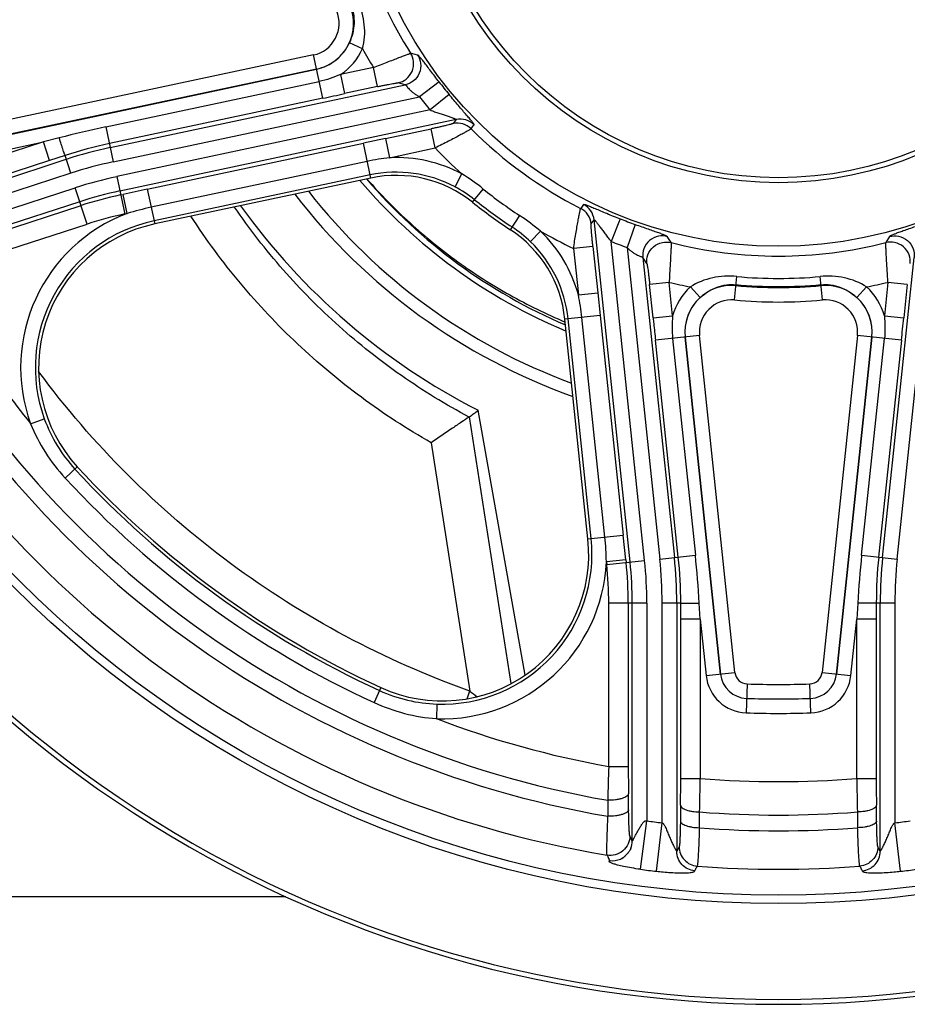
# Model space of a CAD drawing. Extents: x -3136 to 1181, y 8 to 2321.
# Tile 48 of 72: x -878 to -697, y 929 to 1130. Entities that reach past the tile are written whole.
import ezdxf

# ---------------------------------------------------------------- set-up
doc = ezdxf.new("R2010")
doc.units = 0
doc.header["$LTSCALE"] = 65.395
doc.layers.get('0').update_dxf_attribs({"linetype": 'CONTINUOUS'})

msp = doc.modelspace()

# ---------------------------------------------------------------- linework, layer by layer
at = {"color": 9, "linetype": 'CONTINUOUS'}
for p, q in [((-807.98, 1124.1), (-810.67, 1125.32)), ((-818.01, 1122.81), (-885.78, 1108.41)), ((-816.12, 1113.96), (-818.01, 1122.81)), ((-796.71, 1122.8), (-798.15, 1123.15)), ((-817.39, 1119.92), (-885.16, 1105.52)), ((-885.16, 1105.51), (-817.39, 1119.91)), ((-805.75, 1120.25), (-812.49, 1118.82)), ((-804.92, 1116.34), (-805.75, 1120.25)), ((-860.48, 1108.11), (-816.85, 1117.39)), ((-812.49, 1118.82), (-811.66, 1114.91)), ((-859.58, 1103.89), (-799.23, 1116.72)), ((-804.92, 1116.34), (-811.66, 1114.91)), ((-799.23, 1116.72), (-800.69, 1117.1)), ((-792.34, 1117.32), (-796.3, 1114.28)), ((-816.12, 1113.96), (-859.75, 1104.69)), ((-858.96, 1100.96), (-796.3, 1114.28)), ((-790.29, 1114.75), (-794.13, 1111.56)), ((-794.13, 1111.56), (-858.26, 1097.93)), ((-788.83, 1109.62), (-857.64, 1094.99)), ((-788.83, 1109.62), (-789.45, 1108.79)), ((-860.48, 1108.11), (-858.96, 1100.96)), ((-803.27, 1105.72), (-793.96, 1107.7)), ((-793.13, 1103.79), (-793.96, 1107.7)), ((-870.03, 1105.86), (-873.24, 1105.02)), ((-803.27, 1105.72), (-807.82, 1104.75)), ((-803.27, 1105.72), (-802.44, 1101.81)), ((-873.24, 1105.02), (-904.19, 1094.97)), ((-884.55, 1102.62), (-873.24, 1105.02)), ((-872.01, 1101.22), (-873.24, 1105.02)), ((-852.01, 1095.36), (-807.82, 1104.75)), ((-806.31, 1097.65), (-807.82, 1104.75)), ((-802.44, 1101.81), (-793.13, 1103.79)), ((-916.87, 1085.79), (-868.59, 1101.48)), ((-868.84, 1102.25), (-872.01, 1101.22)), ((-867.66, 1098.63), (-868.84, 1102.25)), ((-872.01, 1101.22), (-902.95, 1091.17)), ((-807.04, 1101.06), (-851.22, 1091.66)), ((-867.66, 1098.63), (-910.4, 1084.74)), ((-858.26, 1097.93), (-856.64, 1090.29)), ((-806.45, 1098.3), (-850.63, 1088.9)), ((-789.07, 1095.86), (-787.67, 1098.49)), ((-909.07, 1081.9), (-866.75, 1095.65)), ((-864.33, 1088.23), (-866.75, 1095.65)), ((-852.01, 1095.36), (-856.94, 1094.31)), ((-852.01, 1095.36), (-850.5, 1088.26)), ((-785.47, 1092.69), (-783.3, 1095.4)), ((-857.47, 1094.2), (-856.94, 1094.31)), ((-856.11, 1090.4), (-856.94, 1094.31)), ((-865.82, 1092.8), (-912.09, 1077.77)), ((-897.32, 1081.71), (-865.57, 1092.03)), ((-762.77, 1092.26), (-763.36, 1091.41)), ((-856.64, 1090.29), (-856.11, 1090.4)), ((-777.75, 1087.08), (-775.84, 1089.98)), ((-755.28, 1089.31), (-757.13, 1084.67)), ((-896.08, 1077.91), (-864.33, 1088.23)), ((-761.2, 1088.27), (-760.61, 1089.12)), ((-753.26, 1019.16), (-760.61, 1089.12)), ((-752.2, 1088.15), (-753.87, 1083.45)), ((-773.63, 1084.64), (-771.55, 1086.78)), ((-744.87, 1084.44), (-745.64, 1085.69)), ((-700.16, 1085.69), (-700.93, 1084.44)), ((-760.85, 1083.64), (-764.83, 1083.23)), ((-764.83, 1083.23), (-763.83, 1073.76)), ((-760.85, 1083.64), (-759.86, 1074.18)), ((-750.28, 1019.47), (-757.13, 1084.67)), ((-753.87, 1083.45), (-747.18, 1019.74)), ((-698.62, 1019.74), (-691.92, 1083.45)), ((-749.83, 1080.15), (-750.64, 1081.42)), ((-750.64, 1081.42), (-744.19, 1020.06)), ((-701.6, 1020.06), (-695.15, 1081.42)), ((-731.88, 1072.71), (-731.44, 1077.51)), ((-713.91, 1072.71), (-714.35, 1077.51)), ((-745.27, 1076.31), (-749.25, 1075.89)), ((-748.53, 1069.04), (-749.25, 1075.89)), ((-744.55, 1069.46), (-745.27, 1076.31)), ((-738.93, 1073.2), (-740.92, 1075.38)), ((-704.87, 1075.38), (-706.87, 1073.2)), ((-700.52, 1076.31), (-701.24, 1069.46)), ((-696.55, 1075.89), (-700.52, 1076.31)), ((-696.55, 1075.89), (-697.27, 1069.04)), ((-763.83, 1073.76), (-759.86, 1074.18)), ((-759.86, 1074.18), (-759.37, 1069.55)), ((-759.37, 1069.55), (-766.59, 1068.79)), ((-758.41, 1024.23), (-763.13, 1069.15)), ((-759.37, 1069.55), (-754.65, 1024.63)), ((-748.53, 1069.04), (-744.55, 1069.46)), ((-701.24, 1069.46), (-697.27, 1069.04)), ((-761.21, 1023.94), (-765.93, 1068.86)), ((-739.05, 1065.45), (-748.05, 1064.5)), ((-741.99, 1065.14), (-734.75, 996.23)), ((-734.74, 996.23), (-741.99, 1065.14)), ((-731.81, 996.54), (-739.05, 1065.45)), ((-706.75, 1065.45), (-713.99, 996.54)), ((-703.81, 1065.14), (-711.05, 996.23)), ((-711.04, 996.23), (-703.8, 1065.14)), ((-697.75, 1064.5), (-706.75, 1065.45)), ((-743.39, 1020.14), (-748.05, 1064.5)), ((-744.56, 1064.87), (-739.9, 1020.51)), ((-705.89, 1020.51), (-701.23, 1064.87)), ((-697.75, 1064.5), (-702.41, 1020.14)), ((-875.88, 1047.42), (-873.08, 1048.44)), ((-777.56, 994.28), (-786.07, 1048.85)), ((-793.94, 1043.51), (-786.03, 992.76)), ((-866.33, 1038.59), (-868.81, 1036.3)), ((-761.87, 1023.87), (-754.65, 1024.63)), ((-754.12, 1019.61), (-754.65, 1024.63)), ((-754.12, 1019.61), (-758.1, 1019.19)), ((-758.1, 1019.19), (-758.04, 1018.66)), ((-758.04, 1018.66), (-750.28, 1019.47)), ((-754.12, 1019.61), (-754.06, 1019.07)), ((-747.18, 1019.74), (-739.9, 1020.51)), ((-705.89, 1020.51), (-698.62, 1019.74)), ((-749.82, 1010.7), (-757.62, 1010.7)), ((-757.62, 977.32), (-757.62, 1010.7)), ((-753.63, 1010.7), (-753.63, 977.32)), ((-752.81, 962.04), (-752.81, 1010.7)), ((-749.82, 1010.7), (-749.82, 966.19)), ((-742.89, 1010.75), (-746.7, 1010.75)), ((-746.7, 965.81), (-746.7, 1010.75)), ((-743.71, 1010.75), (-743.71, 959.97)), ((-742.89, 1007.42), (-742.89, 1010.75)), ((-738.9, 1007.42), (-739.1, 1010.73)), ((-706.7, 1010.73), (-706.9, 1007.42)), ((-699.09, 1010.75), (-702.9, 1010.75)), ((-702.9, 1010.75), (-702.9, 1007.42)), ((-702.09, 959.97), (-702.09, 1010.75)), ((-699.09, 1010.75), (-699.09, 965.81)), ((-738.9, 1007.42), (-742.89, 1007.42)), ((-742.89, 974.88), (-742.89, 1007.42)), ((-738.9, 1007.42), (-737.69, 995.92)), ((-738.9, 1007.42), (-738.9, 974.88)), ((-708.1, 995.92), (-706.9, 1007.42)), ((-702.9, 1007.42), (-706.9, 1007.42)), ((-706.9, 974.88), (-706.9, 1007.42)), ((-702.9, 1007.42), (-702.9, 974.88)), ((-737.69, 995.92), (-731.81, 996.54)), ((-713.99, 996.54), (-708.1, 995.92)), ((-804.22, 993.46), (-805.63, 990.4)), ((-729.31, 994.21), (-729.53, 988.3)), ((-716.26, 988.3), (-716.48, 994.21)), ((-792.76, 990.09), (-792.86, 987.1)), ((-757.62, 977.32), (-753.63, 977.32)), ((-742.89, 974.88), (-738.9, 974.88)), ((-706.9, 974.88), (-702.9, 974.88)), ((-757.82, 970.41), (-757.78, 967.14)), ((-753.55, 968.49), (-753.59, 971.75)), ((-742.93, 969.39), (-742.97, 966.17)), ((-702.82, 966.17), (-702.86, 969.39)), ((-739.08, 964.81), (-739.04, 968.03)), ((-706.75, 968.03), (-706.71, 964.81)), ((-751.12, 956.3), (-749.82, 966.19)), ((-747.86, 955.9), (-746.7, 965.81)), ((-697.94, 955.9), (-699.09, 965.81)), ((-752.81, 962.04), (-753.31, 963.13)), ((-743.21, 960.93), (-743.71, 959.97)), ((-702.09, 959.97), (-702.58, 960.93))]:
    msp.add_line(p, q, dxfattribs=at)
at = {"color": 7, "linetype": 'CONTINUOUS'}
for p, q in [((-806.31, 1097.65), (-850.5, 1088.26)), ((-761.87, 1023.87), (-766.59, 1068.79)), ((-753.09, 960.58), (-753.09, 960.58))]:
    msp.add_line(p, q, dxfattribs=at)
at = {"color": 6, "linetype": 'CONTINUOUS'}
for p, q in [((-774.75, 995.98), (-784.3, 1050.15)), ((-823.67, 950.7), (-888.33, 950.7))]:
    msp.add_line(p, q, dxfattribs=at)
at = {"color": 7, "linetype": 'CONTINUOUS'}
for points in [[(-753.09, 960.58), (-753.09, 960.57), (-753.09, 960.56), (-753.1, 960.55), (-753.1, 960.54), (-753.11, 960.53), (-753.12, 960.51), (-753.13, 960.49), (-753.14, 960.47), (-753.15, 960.45), (-753.17, 960.42), (-753.18, 960.39), (-753.2, 960.36), (-753.22, 960.33), (-753.24, 960.3)], [(-753.24, 960.3), (-753.29, 960.21), (-753.34, 960.13), (-753.39, 960.05), (-753.45, 959.97), (-753.5, 959.89), (-753.56, 959.81), (-753.62, 959.73), (-753.68, 959.66), (-753.74, 959.59), (-753.8, 959.51), (-753.86, 959.44), (-753.92, 959.38), (-753.98, 959.31), (-754.04, 959.24), (-754.1, 959.18), (-754.17, 959.12), (-754.23, 959.05), (-754.3, 958.99), (-754.36, 958.94), (-754.43, 958.88), (-754.49, 958.83), (-754.55, 958.77), (-754.62, 958.72), (-754.68, 958.68), (-754.75, 958.63), (-754.81, 958.59), (-754.87, 958.55), (-754.92, 958.51), (-754.97, 958.48), (-755.02, 958.45), (-755.06, 958.43), (-755.09, 958.41), (-755.12, 958.4), (-755.14, 958.38), (-755.16, 958.38)]]:
    msp.add_lwpolyline(points, dxfattribs=at)
for radius in [221.42, 87]:
    msp.add_circle((-722.9, 1170.7), radius, dxfattribs=at)
at = {"color": 9, "linetype": 'CONTINUOUS'}
msp.add_circle((-722.9, 1170.7), 219.69, dxfattribs=at)
at = {"color": 6, "linetype": 'CONTINUOUS'}
for radius in [74, 73]:
    msp.add_circle((-722.9, 1170.7), radius, dxfattribs=at)
at = {"color": 9, "linetype": 'CONTINUOUS'}
for centre, radius, start, end in [((-722.9, 1170.7), 89.01, 183.7114, 212.2886), ((-819.38, 1129.27), 6.6, 282, 23.2383), ((-819.38, 1129.27), 9.56, 282, 23.2383), ((-819.38, 1129.27), 9.56, 282, 335.6298), ((-819.38, 1129.27), 12.52, 303.397, 335.6298), ((-722.9, 1170.7), 97, 208.7072, 211.3359), ((-722.9, 1170.7), 87.59, 217.5462, 219.6996), ((-722.9, 1170.7), 92.58, 217.5462, 219.6996), ((-788.01, 1105.7), 4, 44.9623, 101.9046), ((-815.22, 895.17), 217.7, 101.9991, 104.5822), ((-788.62, 1104.88), 4, 45.0533, 101.9047), ((-722.9, 1170.7), 89.01, 225.0407, 242.9593), ((-841.08, 1016.91), 89.74, 102.0055, 108.0136), ((-841.07, 1016.78), 89.05, 102, 108), ((-722.9, 1170.7), 97, 223.6108, 228.1066), ((-796.6, 1051.87), 50.28, 96.6722, 101.9804), ((-801.11, 1073.19), 28.65, 62.01, 92.6567), ((-841.07, 1016.78), 86.06, 102, 108), ((-840.81, 1015.82), 83.94, 102, 108), ((-722.9, 1169.69), 110.99, 220.5996, 246.885), ((-801.11, 1073.19), 25.66, 62.01, 102), ((-810.57, 1061.43), 43.57, 51.2426, 58.2846), ((-722.9, 1170.12), 112.5, 220.4267, 247.2848), ((-801.13, 1073.16), 25.7, 51.2955, 62.026), ((-722.9, 1170.7), 96.53, 231.2633, 236.7367), ((-840.81, 1015.82), 80.95, 102, 108), ((-840.81, 1015.82), 80.13, 102, 108), ((-722.9, 1170.3), 122.16, 218.0916, 249.7302), ((-722.9, 1170.7), 99.33, 231.2633, 236.7367), ((-838.93, 1033.93), 59.03, 102.0146, 106.9162), ((-765.18, 1087.85), 4, 6.0953, 62.9462), ((-764.59, 1088.69), 4, 6.0954, 63.0377), ((-844.26, 1058.91), 33.65, 110.6198, 199.9645), ((-840.81, 1015.82), 76.14, 102, 108), ((-799.73, 1053.54), 43.57, 49.7153, 56.7575), ((-722.9, 1170.7), 87.59, 248.3004, 250.4538), ((-844.26, 1058.91), 30.66, 102, 199.9644), ((-791.42, 1066.24), 25.59, 45.9499, 56.7285), ((-791.46, 1066.18), 28.65, 15.3433, 45.99), ((-722.9, 1170.7), 97, 239.8934, 244.3892), ((-791.46, 1066.18), 25.66, 6, 45.99), ((-722.9, 1170.7), 92.58, 248.3004, 250.4538), ((-722.9, 1170.7), 89.01, 255.7114, 284.2886), ((-722.9, 1170.7), 196.47, 208.1804, 218.8612), ((-722.9, 1170.7), 93.58, 264.7617, 275.2383), ((-722.9, 1170.7), 203.31, 207.892, 260.108), ((-722.9, 1170.7), 97, 256.6641, 259.2928), ((-732.48, 1066.14), 12.52, 132.3702, 164.603), ((-732.48, 1066.14), 9.56, 84.7617, 186), ((-722.9, 1170.7), 95.44, 264.7617, 275.2383), ((-722.9, 1170.7), 95.25, 264.7617, 275.2383), ((-713.31, 1066.14), 9.56, 354, 95.2383), ((-722.9, 1170.7), 97, 280.7072, 283.3359), ((-713.31, 1066.14), 12.52, 15.397, 47.6298), ((-722.9, 1170.7), 206.53, 207.724, 260.276), ((-813.35, 1063.85), 50.5, 6.0293, 11.3149), ((-732.48, 1066.14), 9.56, 132.3702, 186), ((-713.31, 1066.14), 9.56, 354, 47.6298), ((-722.9, 1170.7), 214.39, 207.4123, 260.5877), ((-732.48, 1066.14), 6.6, 84.7617, 186), ((-722.9, 1170.7), 98.4, 264.7617, 275.2383), ((-713.31, 1066.14), 6.6, 354, 95.2383), ((-841.38, 1061.57), 37.3, 202.2945, 222.6535), ((-844.27, 1058.87), 30.64, 199.9014, 222.6091), ((-722.9, 1170.7), 195.67, 222.648, 245.352), ((-722.9, 1170.7), 198.37, 222.648, 245.352), ((-791.71, 1020.73), 30.66, 268.0356, 6), ((-817.12, 1018.08), 59.03, 1.0835, 5.9849), ((-791.71, 1020.73), 33.65, 268.0356, 357.3802), ((-833.76, 1010.7), 80.13, 0, 6), ((-833.76, 1010.7), 80.95, 0, 6), ((-833.76, 1010.7), 83.94, 0, 6), ((-832.76, 1010.75), 86.06, 0, 6), ((-832.76, 1010.75), 89.05, 0, 6), ((-832.64, 1010.77), 89.74, 359.9864, 5.9945), ((-956.41, 997.75), 217.7, 3.4178, 6.0008), ((-489.38, 997.75), 217.7, 173.9991, 176.5822), ((-613.15, 1010.77), 89.74, 174.0055, 180.0136), ((-613.03, 1010.75), 89.05, 174, 180), ((-613.03, 1010.75), 86.06, 174, 180), ((-833.76, 1010.7), 76.14, 0, 6), ((-729.22, 996.81), 8.52, 186, 267.9177), ((-729.22, 996.81), 5.56, 186, 267.9177), ((-729.22, 996.81), 5.56, 186, 267.9177), ((-729.22, 996.81), 2.6, 186, 267.9177), ((-716.57, 996.81), 2.6, 272.0823, 354), ((-716.57, 996.81), 5.56, 272.0823, 354), ((-716.57, 996.81), 5.56, 272.0823, 354), ((-716.57, 996.81), 8.52, 272.0823, 354), ((-791.74, 1020.71), 30.64, 245.3909, 268.0986), ((-1577.21, 1274.55), 839.86, 340.28041, 340.39536), ((-736.02, 1055.79), 80.47, 231.569, 232.9094), ((-722.9, 1170.7), 176.6, 267.9177, 272.0823), ((-722.9, 1170.7), 179.56, 267.9177, 272.0823), ((-722.9, 1170.7), 179.56, 267.9177, 272.0823), ((-790.07, 1024.3), 37.3, 245.3466, 265.7055), ((-722.9, 1170.7), 196.47, 249.1388, 259.8196), ((-722.9, 1170.7), 182.52, 267.9177, 272.0823), ((-190.56, 957.34), 567.42, 177.9824, 178.6805), ((-312.11, 977.21), 441.51, 179.986, 180.708), ((-1185.19, 974.85), 442.29, 359.2927, 0.0036), ((-1484.57, 986.94), 745.77, 358.54686, 359.07333), ((-722.9, 1170.7), 196.47, 265.3287, 274.6713), ((16.09, 986.47), 723.08, 180.91841, 181.4614), ((-274.08, 974.77), 428.82, 179.9852, 180.7184), ((-722.9, 1170.7), 203.31, 265.4459, 274.5541), ((-722.9, 1170.7), 206.27, 262.5013, 263.372), ((-722.9, 1170.7), 206.53, 265.5059, 274.4941), ((-722.9, 1170.7), 206.27, 276.628, 277.4987), ((-756.81, 962.06), 3.99, 335.8234, 338.3192), ((-756.81, 962.06), 4, 338.3189, 339.2017), ((-756.82, 962.07), 4.01, 260.9667, 293.8874), ((-756.82, 962.07), 4.02, 293.877, 294.2151), ((-756.82, 962.07), 4.01, 294.2191, 301.7699), ((-722.9, 1170.7), 214.39, 265.5518, 274.4482), ((-722.9, 1170.7), 216.25, 262.5013, 263.372), ((-722.9, 1170.7), 216.25, 276.628, 277.4987)]:
    msp.add_arc(centre, radius, start, end, dxfattribs=at)
at = {"color": 7, "linetype": 'CONTINUOUS'}
for centre, radius, start, end in [((-801.11, 1073.19), 25, 51.2633, 102), ((-722.9, 1170.7), 100, 231.2633, 236.7367), ((-844.26, 1058.91), 30, 102, 222.648), ((-791.46, 1066.18), 25, 6, 56.7367), ((-722.9, 1170.7), 242, 201.8341, 338.1659), ((-722.9, 1170.7), 241, 201.9292, 338.0709), ((-722.9, 1170.7), 195, 222.648, 245.352), ((-791.71, 1020.73), 30, 245.352, 6)]:
    msp.add_arc(centre, radius, start, end, dxfattribs=at)
at = {"color": 6, "linetype": 'CONTINUOUS'}
for centre, radius, start, end in [((-722.9, 1170.7), 125, 217.652, 250.3469), ((-722.9, 1170.7), 135.28, 215.5789, 243.0057), ((-1148.9, 1542.83), 612.91, 306.29754, 306.50249), ((-787.53, 1050.85), 2.48, 302.9809, 306.2853)]:
    msp.add_arc(centre, radius, start, end, dxfattribs=at)
at = {"color": 9, "linetype": 'CONTINUOUS'}
for points, knots in [([(-807.98, 1124.1), (-807.54, 1125.68), (-807.36, 1129.05), (-808.24, 1132.26), (-808.88, 1133.77)], [0, 0, 0, 0, 0.499185, 1, 1, 1, 1]), ([(-810.42, 1133.12), (-810.16, 1132.51), (-809.78, 1131.24), (-809.65, 1129.25), (-809.93, 1127.24), (-810.38, 1125.95), (-810.67, 1125.32)], [0, 0, 0, 0, 0.245286, 0.491478, 0.741968, 1, 1, 1, 1]), ([(-805.75, 1120.25), (-805.28, 1120.44), (-804.35, 1120.8), (-802.99, 1121.33), (-801.73, 1121.82), (-800.61, 1122.25), (-799.78, 1122.57), (-799.22, 1122.78), (-798.88, 1122.9), (-798.61, 1123), (-798.39, 1123.08), (-798.25, 1123.12), (-798.17, 1123.15), (-798.15, 1123.15)], [0, 0, 0, 0, 0.187186, 0.367924, 0.535953, 0.685332, 0.810631, 0.862742, 0.907135, 0.943372, 0.971091, 0.99002, 1, 1, 1, 1]), ([(-800.69, 1117.1), (-800.11, 1117.23), (-798.91, 1117.79), (-797.69, 1119.39), (-797.39, 1121.4), (-797.83, 1122.64), (-798.15, 1123.15)], [0, 0, 0, 0, 0.23476, 0.499853, 0.76505, 1, 1, 1, 1]), ([(-796.71, 1122.8), (-796.39, 1122.3), (-795.94, 1121.05), (-796.22, 1119.03), (-797.45, 1117.41), (-798.65, 1116.84), (-799.23, 1116.72)], [0, 0, 0, 0, 0.234751, 0.500148, 0.765438, 1, 1, 1, 1]), ([(-792.34, 1117.32), (-792.63, 1117.7), (-793.2, 1118.43), (-794, 1119.49), (-794.73, 1120.45), (-795.35, 1121.27), (-795.86, 1121.92), (-796.25, 1122.38), (-796.49, 1122.65), (-796.64, 1122.77), (-796.69, 1122.8), (-796.71, 1122.8)], [0, 0, 0, 0, 0.202849, 0.39502, 0.568377, 0.716615, 0.835043, 0.920925, 0.974294, 0.990027, 1, 1, 1, 1]), ([(-812.49, 1118.82), (-813.18, 1118.51), (-814.61, 1117.95), (-816.09, 1117.55), (-816.85, 1117.39)], [0, 0, 0, 0, 0.491653, 1, 1, 1, 1]), ([(-804.92, 1116.34), (-804.66, 1116.4), (-804.15, 1116.5), (-803.41, 1116.65), (-802.71, 1116.79), (-802.09, 1116.91), (-801.56, 1117), (-801.19, 1117.06), (-800.96, 1117.09), (-800.84, 1117.1), (-800.75, 1117.11), (-800.71, 1117.11), (-800.69, 1117.1)], [0, 0, 0, 0, 0.184128, 0.362535, 0.529173, 0.678295, 0.804395, 0.902603, 0.939835, 0.968639, 0.988752, 1, 1, 1, 1]), ([(-799.23, 1116.72), (-799.19, 1116.72), (-799.1, 1116.62), (-798.97, 1116.44), (-798.74, 1116.16), (-798.44, 1115.82), (-798.04, 1115.43), (-797.55, 1115.03), (-796.96, 1114.63), (-796.53, 1114.39), (-796.3, 1114.28)], [0, 0, 0, 0, 0.032166, 0.093007, 0.185211, 0.30563, 0.450689, 0.616513, 0.799926, 1, 1, 1, 1]), ([(-785.17, 1108.53), (-785.17, 1108.54), (-785.17, 1108.56), (-785.19, 1108.62), (-785.25, 1108.74), (-785.38, 1108.91), (-785.56, 1109.14), (-785.78, 1109.43), (-786.06, 1109.75), (-786.37, 1110.13), (-786.85, 1110.69), (-787.53, 1111.48), (-788.4, 1112.49), (-789.33, 1113.6), (-789.97, 1114.36), (-790.29, 1114.75)], [0, 0, 0, 0, 0.002972, 0.007859, 0.024777, 0.051569, 0.087894, 0.133083, 0.186321, 0.246765, 0.313606, 0.46357, 0.631062, 0.811585, 1, 1, 1, 1]), ([(-794.13, 1111.56), (-793.85, 1111.43), (-793.26, 1111.21), (-792.37, 1110.91), (-791.5, 1110.62), (-790.68, 1110.35), (-790.05, 1110.13), (-789.6, 1109.97), (-789.37, 1109.88), (-789.2, 1109.82), (-789.1, 1109.78), (-789.01, 1109.74), (-788.94, 1109.7), (-788.88, 1109.68), (-788.85, 1109.66), (-788.83, 1109.64), (-788.82, 1109.63), (-788.83, 1109.62), (-788.83, 1109.62)], [0, 0, 0, 0, 0.164458, 0.33215, 0.496622, 0.651525, 0.789865, 0.849902, 0.901903, 0.924397, 0.944272, 0.961311, 0.975303, 0.986064, 0.993511, 0.996006, 0.997745, 1, 1, 1, 1]), ([(-789.45, 1108.79), (-789.46, 1108.78), (-789.5, 1108.77), (-789.58, 1108.74), (-789.7, 1108.7), (-789.87, 1108.65), (-790.07, 1108.59), (-790.42, 1108.51), (-790.92, 1108.38), (-791.59, 1108.22), (-792.34, 1108.05), (-793.14, 1107.88), (-793.68, 1107.76), (-793.96, 1107.7)], [0, 0, 0, 0, 0.009002, 0.02768, 0.055822, 0.093067, 0.138969, 0.192814, 0.321206, 0.472032, 0.639275, 0.817076, 1, 1, 1, 1]), ([(-785.79, 1107.71), (-785.81, 1107.69), (-785.88, 1107.65), (-786.01, 1107.56), (-786.2, 1107.44), (-786.47, 1107.29), (-786.79, 1107.11), (-787.33, 1106.8), (-788.14, 1106.37), (-789.23, 1105.79), (-790.45, 1105.15), (-791.76, 1104.47), (-792.67, 1104.02), (-793.13, 1103.79)], [0, 0, 0, 0, 0.00945, 0.028169, 0.055987, 0.09258, 0.137515, 0.190272, 0.31682, 0.466906, 0.634754, 0.814429, 1, 1, 1, 1]), ([(-868.84, 1102.25), (-868.85, 1102.28), (-868.88, 1102.37), (-868.95, 1102.58), (-869.06, 1102.92), (-869.22, 1103.37), (-869.4, 1103.93), (-869.67, 1104.77), (-869.89, 1105.42), (-870.03, 1105.86)], [0, 0, 0, 0, 0.022462, 0.079729, 0.17403, 0.302304, 0.459086, 0.634578, 1, 1, 1, 1]), ([(-786.18, 1048.77), (-790.97, 1051.31), (-800.23, 1056.99), (-813, 1067.1), (-824.46, 1078.67), (-831.12, 1087.25), (-834.17, 1091.72)], [0, 0, 0, 0, 0.250052, 0.500071, 0.750054, 1, 1, 1, 1]), ([(-764.83, 1083.23), (-764.75, 1083.73), (-764.6, 1084.74), (-764.36, 1086.2), (-764.13, 1087.56), (-763.92, 1088.77), (-763.75, 1089.67), (-763.63, 1090.28), (-763.56, 1090.64), (-763.49, 1090.94), (-763.44, 1091.17), (-763.4, 1091.32), (-763.38, 1091.39), (-763.36, 1091.41)], [0, 0, 0, 0, 0.185569, 0.365243, 0.533091, 0.683179, 0.809729, 0.862485, 0.907421, 0.944015, 0.971832, 0.99055, 1, 1, 1, 1]), ([(-762.78, 1092.26), (-762.77, 1092.27), (-762.75, 1092.27), (-762.68, 1092.27), (-762.55, 1092.24), (-762.35, 1092.18), (-762.07, 1092.08), (-761.74, 1091.95), (-761.34, 1091.8), (-760.89, 1091.61), (-760.2, 1091.33), (-759.25, 1090.93), (-758.01, 1090.42), (-756.67, 1089.87), (-755.75, 1089.5), (-755.28, 1089.31)], [0, 0, 0, 0, 0.002972, 0.007859, 0.024777, 0.051569, 0.087895, 0.133083, 0.186321, 0.246765, 0.313606, 0.46357, 0.631062, 0.811585, 1, 1, 1, 1]), ([(-793.94, 1043.51), (-798.87, 1046.32), (-808.41, 1052.54), (-821.51, 1063.49), (-833.22, 1075.92), (-839.99, 1085.07), (-843.08, 1089.83)], [0, 0, 0, 0, 0.250026, 0.500036, 0.750027, 1, 1, 1, 1]), ([(-760.85, 1083.64), (-760.88, 1083.92), (-760.94, 1084.48), (-761.02, 1085.3), (-761.09, 1086.06), (-761.14, 1086.75), (-761.18, 1087.26), (-761.2, 1087.62), (-761.21, 1087.83), (-761.22, 1088), (-761.22, 1088.13), (-761.21, 1088.22), (-761.21, 1088.26), (-761.2, 1088.27)], [0, 0, 0, 0, 0.182924, 0.360725, 0.527969, 0.678796, 0.807189, 0.861033, 0.906935, 0.94418, 0.972321, 0.990998, 1, 1, 1, 1]), ([(-760.61, 1089.12), (-760.61, 1089.12), (-760.6, 1089.13), (-760.59, 1089.12), (-760.57, 1089.11), (-760.54, 1089.08), (-760.5, 1089.04), (-760.44, 1088.98), (-760.38, 1088.91), (-760.31, 1088.83), (-760.19, 1088.69), (-760.03, 1088.49), (-759.75, 1088.12), (-759.35, 1087.58), (-758.84, 1086.89), (-758.29, 1086.14), (-757.73, 1085.39), (-757.33, 1084.91), (-757.13, 1084.67)], [0, 0, 0, 0, 0.002255, 0.003994, 0.006489, 0.013936, 0.024697, 0.038689, 0.055728, 0.075603, 0.098097, 0.150098, 0.210135, 0.348475, 0.503378, 0.66785, 0.835542, 1, 1, 1, 1]), ([(-752.2, 1088.15), (-751.75, 1088), (-750.88, 1087.69), (-749.62, 1087.25), (-748.49, 1086.85), (-747.52, 1086.51), (-746.74, 1086.23), (-746.18, 1086.01), (-745.85, 1085.86), (-745.69, 1085.75), (-745.65, 1085.71), (-745.64, 1085.69)], [0, 0, 0, 0, 0.202849, 0.39502, 0.568377, 0.716615, 0.835043, 0.920926, 0.974295, 0.990027, 1, 1, 1, 1]), ([(-693.59, 1088.15), (-694.04, 1088), (-694.91, 1087.69), (-696.17, 1087.25), (-697.31, 1086.85), (-698.28, 1086.51), (-699.05, 1086.23), (-699.61, 1086.01), (-699.95, 1085.86), (-700.1, 1085.75), (-700.15, 1085.71), (-700.16, 1085.69)], [0, 0, 0, 0, 0.202849, 0.39502, 0.568377, 0.716615, 0.835043, 0.920925, 0.974294, 0.990027, 1, 1, 1, 1]), ([(-745.64, 1085.69), (-746.21, 1085.85), (-747.54, 1085.89), (-749.38, 1085), (-750.54, 1083.33), (-750.7, 1082.01), (-750.64, 1081.42)], [0, 0, 0, 0, 0.234751, 0.500148, 0.765439, 1, 1, 1, 1]), ([(-700.16, 1085.69), (-699.58, 1085.85), (-698.25, 1085.89), (-696.42, 1085), (-695.25, 1083.33), (-695.09, 1082.01), (-695.15, 1081.42)], [0, 0, 0, 0, 0.234751, 0.500148, 0.765438, 1, 1, 1, 1]), ([(-753.87, 1083.45), (-753.69, 1083.26), (-753.33, 1082.93), (-752.77, 1082.5), (-752.24, 1082.16), (-751.75, 1081.9), (-751.33, 1081.71), (-750.99, 1081.58), (-750.78, 1081.52), (-750.66, 1081.45), (-750.64, 1081.42)], [0, 0, 0, 0, 0.200074, 0.383487, 0.549311, 0.69437, 0.81479, 0.906993, 0.967834, 1, 1, 1, 1]), ([(-749.83, 1080.15), (-749.89, 1080.74), (-749.73, 1082.05), (-748.58, 1083.72), (-746.76, 1084.61), (-745.44, 1084.58), (-744.87, 1084.44)], [0, 0, 0, 0, 0.23476, 0.499853, 0.76505, 1, 1, 1, 1]), ([(-744.87, 1084.44), (-744.86, 1084.41), (-744.86, 1084.33), (-744.86, 1084.18), (-744.86, 1083.95), (-744.87, 1083.66), (-744.88, 1083.3), (-744.91, 1082.7), (-744.96, 1081.81), (-745.02, 1080.61), (-745.1, 1079.27), (-745.18, 1077.81), (-745.24, 1076.82), (-745.27, 1076.31)], [0, 0, 0, 0, 0.00998, 0.028909, 0.056629, 0.092866, 0.137259, 0.18937, 0.314668, 0.464047, 0.632076, 0.812814, 1, 1, 1, 1]), ([(-700.52, 1076.31), (-700.55, 1076.82), (-700.61, 1077.81), (-700.69, 1079.27), (-700.77, 1080.61), (-700.84, 1081.81), (-700.88, 1082.7), (-700.91, 1083.3), (-700.92, 1083.66), (-700.93, 1083.95), (-700.94, 1084.18), (-700.94, 1084.33), (-700.93, 1084.41), (-700.93, 1084.44)], [0, 0, 0, 0, 0.187186, 0.367924, 0.535953, 0.685332, 0.810631, 0.862742, 0.907135, 0.943372, 0.971091, 0.99002, 1, 1, 1, 1]), ([(-695.97, 1080.15), (-695.91, 1080.74), (-696.07, 1082.05), (-697.22, 1083.72), (-699.03, 1084.61), (-700.35, 1084.58), (-700.93, 1084.44)], [0, 0, 0, 0, 0.23476, 0.499853, 0.76505, 1, 1, 1, 1]), ([(-749.83, 1080.15), (-749.82, 1080.14), (-749.8, 1080.09), (-749.78, 1080.01), (-749.76, 1079.89), (-749.72, 1079.66), (-749.66, 1079.29), (-749.58, 1078.76), (-749.5, 1078.13), (-749.42, 1077.42), (-749.33, 1076.67), (-749.27, 1076.16), (-749.25, 1075.89)], [0, 0, 0, 0, 0.011248, 0.031362, 0.060167, 0.097399, 0.195608, 0.321707, 0.470831, 0.637468, 0.815873, 1, 1, 1, 1]), ([(-731.44, 1077.51), (-733.08, 1077.66), (-736.4, 1077.5), (-739.55, 1076.28), (-740.92, 1075.38)], [0, 0, 0, 0, 0.500809, 1, 1, 1, 1]), ([(-704.87, 1075.38), (-706.24, 1076.28), (-709.39, 1077.5), (-712.72, 1077.66), (-714.35, 1077.51)], [0, 0, 0, 0, 0.499185, 1, 1, 1, 1]), ([(-738.93, 1073.2), (-738.42, 1073.67), (-737.33, 1074.49), (-735.51, 1075.38), (-733.57, 1075.87), (-732.25, 1075.9), (-731.59, 1075.84)], [0, 0, 0, 0, 0.258028, 0.50852, 0.754706, 1, 1, 1, 1]), ([(-714.2, 1075.84), (-713.55, 1075.9), (-712.22, 1075.87), (-710.29, 1075.38), (-708.46, 1074.49), (-707.37, 1073.67), (-706.87, 1073.2)], [0, 0, 0, 0, 0.245286, 0.491479, 0.741969, 1, 1, 1, 1]), ([(-744.55, 1069.46), (-744.63, 1068.7), (-744.72, 1067.16), (-744.64, 1065.63), (-744.56, 1064.87)], [0, 0, 0, 0, 0.500022, 1, 1, 1, 1]), ([(-701.24, 1069.46), (-701.17, 1068.71), (-701.08, 1067.18), (-701.15, 1065.64), (-701.23, 1064.87)], [0, 0, 0, 0, 0.491653, 1, 1, 1, 1]), ([(-748.53, 1069.04), (-748.49, 1068.66), (-748.33, 1067.14), (-748.17, 1065.63), (-748.05, 1064.5)], [0, 0, 0, 0, 0.253604, 1, 1, 1, 1]), ([(-786.03, 992.76), (-794.77, 995.87), (-811.81, 1003.39), (-835.42, 1018.31), (-856.57, 1036.54), (-868.73, 1050.64), (-874.25, 1058.1)], [0, 0, 0, 0, 0.25003, 0.500042, 0.750032, 1, 1, 1, 1]), ([(-742.89, 1010.75), (-742.87, 1010.75), (-742.76, 1010.75), (-742.54, 1010.74), (-742.18, 1010.74), (-741.7, 1010.73), (-741.12, 1010.73), (-740.24, 1010.73), (-739.55, 1010.73), (-739.1, 1010.73)], [0, 0, 0, 0, 0.022805, 0.080833, 0.176067, 0.305093, 0.462114, 0.637203, 1, 1, 1, 1]), ([(-702.9, 1010.75), (-702.93, 1010.75), (-703.03, 1010.75), (-703.25, 1010.74), (-703.6, 1010.74), (-704.08, 1010.73), (-704.67, 1010.73), (-705.55, 1010.73), (-706.24, 1010.73), (-706.7, 1010.73)], [0, 0, 0, 0, 0.022462, 0.079729, 0.17403, 0.302304, 0.459086, 0.634578, 1, 1, 1, 1]), ([(-753.59, 971.75), (-753.61, 971.54), (-753.9, 971.23), (-754.38, 970.97), (-754.92, 970.77), (-755.55, 970.61), (-756.53, 970.44), (-757.3, 970.4), (-757.82, 970.41)], [0, 0, 0, 0, 0.137586, 0.238373, 0.361289, 0.503639, 0.661162, 1, 1, 1, 1]), ([(-753.55, 968.49), (-753.57, 968.29), (-753.77, 968.06), (-754.06, 967.86), (-754.37, 967.69), (-754.85, 967.51), (-755.51, 967.34), (-756.49, 967.18), (-757.27, 967.13), (-757.78, 967.14)], [0, 0, 0, 0, 0.12699, 0.173486, 0.226866, 0.353691, 0.503401, 0.66772, 1, 1, 1, 1]), ([(-753.31, 963.13), (-753.32, 963.15), (-753.33, 963.21), (-753.35, 963.31), (-753.37, 963.46), (-753.4, 963.74), (-753.43, 964.18), (-753.46, 964.82), (-753.49, 965.59), (-753.52, 966.47), (-753.54, 967.45), (-753.55, 968.13), (-753.55, 968.49)], [0, 0, 0, 0, 0.012752, 0.033084, 0.060977, 0.096334, 0.188742, 0.308248, 0.452384, 0.618053, 0.801878, 1, 1, 1, 1]), ([(-742.93, 969.39), (-742.92, 969.3), (-742.84, 969.1), (-742.58, 968.85), (-742.21, 968.63), (-741.73, 968.43), (-741.15, 968.27), (-740.25, 968.09), (-739.53, 968.04), (-739.04, 968.03)], [0, 0, 0, 0, 0.063325, 0.142156, 0.241849, 0.36292, 0.503303, 0.659428, 1, 1, 1, 1]), ([(-702.86, 969.39), (-702.87, 969.3), (-702.96, 969.1), (-703.21, 968.85), (-703.58, 968.63), (-704.06, 968.43), (-704.64, 968.27), (-705.55, 968.09), (-706.26, 968.04), (-706.75, 968.03)], [0, 0, 0, 0, 0.063325, 0.142156, 0.24185, 0.36292, 0.503303, 0.659428, 1, 1, 1, 1]), ([(-757.96, 959.19), (-757.97, 959.22), (-757.98, 959.31), (-757.99, 959.46), (-758, 959.68), (-758, 960.09), (-758, 960.75), (-757.98, 961.69), (-757.95, 962.83), (-757.91, 964.14), (-757.85, 965.59), (-757.8, 966.61), (-757.78, 967.14)], [0, 0, 0, 0, 0.012161, 0.032035, 0.059573, 0.094645, 0.186613, 0.305994, 0.450253, 0.616364, 0.800874, 1, 1, 1, 1]), ([(-752.81, 962.04), (-752.81, 962.04), (-752.81, 962.03), (-752.8, 962.03), (-752.79, 962.05), (-752.77, 962.07), (-752.75, 962.1), (-752.72, 962.15), (-752.68, 962.22), (-752.63, 962.33), (-752.57, 962.45), (-752.5, 962.57), (-752.41, 962.76), (-752.28, 963), (-752.06, 963.42), (-751.77, 963.96), (-751.46, 964.51), (-751.19, 964.96), (-750.98, 965.29), (-750.8, 965.57), (-750.64, 965.78), (-750.51, 965.93), (-750.4, 966.05), (-750.29, 966.14), (-750.22, 966.18), (-750.16, 966.21), (-750.11, 966.23), (-750.06, 966.24), (-749.99, 966.25), (-749.91, 966.23), (-749.84, 966.21), (-749.82, 966.19)], [0, 0, 0, 0, 0.002362, 0.003992, 0.007114, 0.011894, 0.018341, 0.026072, 0.044869, 0.067188, 0.092046, 0.119117, 0.147791, 0.208777, 0.273617, 0.410356, 0.553276, 0.62627, 0.699992, 0.774329, 0.811674, 0.849125, 0.886692, 0.905501, 0.92434, 0.933784, 0.943217, 0.952674, 0.96214, 0.981058, 1, 1, 1, 1]), ([(-746.7, 965.81), (-746.67, 965.79), (-746.6, 965.75), (-746.51, 965.66), (-746.43, 965.57), (-746.33, 965.44), (-746.22, 965.27), (-746.07, 964.99), (-745.9, 964.62), (-745.65, 964.03), (-745.4, 963.44), (-745.16, 962.86), (-744.98, 962.42), (-744.79, 962), (-744.59, 961.59), (-744.41, 961.2), (-744.25, 960.89), (-744.12, 960.65), (-744.04, 960.49), (-743.96, 960.34), (-743.89, 960.2), (-743.83, 960.11), (-743.79, 960.05), (-743.76, 960.01), (-743.74, 959.98), (-743.73, 959.97), (-743.71, 959.96), (-743.71, 959.97), (-743.71, 959.97)], [0, 0, 0, 0, 0.018338, 0.036626, 0.05494, 0.07324, 0.10979, 0.146325, 0.219277, 0.29206, 0.436793, 0.508506, 0.579569, 0.649509, 0.717864, 0.784548, 0.847105, 0.876611, 0.904746, 0.930772, 0.953856, 0.972953, 0.980871, 0.987696, 0.992927, 0.996196, 0.997966, 1, 1, 1, 1]), ([(-742.97, 966.17), (-742.97, 965.82), (-742.98, 965.14), (-743.01, 964.18), (-743.03, 963.31), (-743.06, 962.56), (-743.09, 961.94), (-743.12, 961.51), (-743.15, 961.24), (-743.17, 961.1), (-743.19, 961), (-743.2, 960.95), (-743.21, 960.93)], [0, 0, 0, 0, 0.200181, 0.385443, 0.551929, 0.696182, 0.815217, 0.906592, 0.941317, 0.968503, 0.988045, 1, 1, 1, 1]), ([(-742.97, 966.17), (-742.96, 966.08), (-742.88, 965.88), (-742.62, 965.64), (-742.25, 965.41), (-741.77, 965.21), (-741.19, 965.05), (-740.29, 964.87), (-739.57, 964.82), (-739.08, 964.81)], [0, 0, 0, 0, 0.063323, 0.142156, 0.241853, 0.362929, 0.503317, 0.659444, 1, 1, 1, 1]), ([(-739.08, 964.81), (-739.1, 964.28), (-739.13, 963.27), (-739.19, 961.82), (-739.25, 960.52), (-739.31, 959.39), (-739.37, 958.47), (-739.41, 957.82), (-739.45, 957.42), (-739.47, 957.21), (-739.5, 957.06), (-739.51, 956.98), (-739.52, 956.95)], [0, 0, 0, 0, 0.200255, 0.385557, 0.552077, 0.696365, 0.815441, 0.906851, 0.941577, 0.968742, 0.98823, 1, 1, 1, 1]), ([(-702.82, 966.17), (-702.83, 966.08), (-702.92, 965.88), (-703.17, 965.64), (-703.54, 965.41), (-704.02, 965.21), (-704.6, 965.05), (-705.51, 964.87), (-706.22, 964.82), (-706.71, 964.81)], [0, 0, 0, 0, 0.063323, 0.142155, 0.241853, 0.362929, 0.503317, 0.659443, 1, 1, 1, 1]), ([(-706.27, 956.95), (-706.28, 956.98), (-706.3, 957.06), (-706.32, 957.21), (-706.34, 957.42), (-706.38, 957.82), (-706.43, 958.47), (-706.49, 959.39), (-706.54, 960.52), (-706.6, 961.82), (-706.66, 963.27), (-706.7, 964.28), (-706.71, 964.81)], [0, 0, 0, 0, 0.01177, 0.031259, 0.058423, 0.09315, 0.18456, 0.303635, 0.447923, 0.614444, 0.799745, 1, 1, 1, 1]), ([(-702.58, 960.93), (-702.59, 960.95), (-702.6, 961), (-702.62, 961.1), (-702.64, 961.24), (-702.67, 961.51), (-702.7, 961.94), (-702.73, 962.56), (-702.76, 963.31), (-702.79, 964.18), (-702.81, 965.14), (-702.82, 965.82), (-702.82, 966.17)], [0, 0, 0, 0, 0.011955, 0.031497, 0.058683, 0.093408, 0.184783, 0.303818, 0.448071, 0.614557, 0.799819, 1, 1, 1, 1]), ([(-702.09, 959.97), (-702.09, 959.97), (-702.08, 959.96), (-702.06, 959.97), (-702.05, 959.98), (-702.03, 960.01), (-702.01, 960.05), (-701.96, 960.11), (-701.91, 960.2), (-701.83, 960.34), (-701.75, 960.49), (-701.67, 960.65), (-701.55, 960.89), (-701.38, 961.2), (-701.2, 961.59), (-701.01, 962), (-700.82, 962.42), (-700.63, 962.86), (-700.39, 963.44), (-700.15, 964.03), (-699.89, 964.62), (-699.72, 964.99), (-699.57, 965.27), (-699.46, 965.44), (-699.36, 965.57), (-699.28, 965.66), (-699.19, 965.75), (-699.12, 965.79), (-699.09, 965.81)], [0, 0, 0, 0, 0.002034, 0.003804, 0.007073, 0.012309, 0.019126, 0.027047, 0.046143, 0.06923, 0.09525, 0.123383, 0.152888, 0.215455, 0.282142, 0.350485, 0.420432, 0.491489, 0.563201, 0.707933, 0.780714, 0.853665, 0.890201, 0.926752, 0.945052, 0.963365, 0.981663, 1, 1, 1, 1]), ([(-753.31, 963.13), (-753.31, 962.58), (-753.55, 961.43), (-754.63, 959.98), (-756.24, 959.15), (-757.42, 959.1), (-757.96, 959.19)], [0, 0, 0, 0, 0.237569, 0.49968, 0.762004, 1, 1, 1, 1]), ([(-743.21, 960.93), (-743.21, 960.44), (-743.02, 959.44), (-742.21, 958.16), (-741, 957.26), (-740.02, 956.99), (-739.52, 956.95)], [0, 0, 0, 0, 0.249721, 0.499697, 0.749852, 1, 1, 1, 1]), ([(-702.58, 960.93), (-702.58, 960.44), (-702.77, 959.44), (-703.58, 958.16), (-704.8, 957.26), (-705.78, 956.99), (-706.27, 956.95)], [0, 0, 0, 0, 0.249721, 0.499697, 0.749852, 1, 1, 1, 1]), ([(-757.96, 959.19), (-757.92, 959.1), (-757.81, 958.88), (-757.64, 958.51), (-757.51, 958.24), (-757.45, 958.1)], [0, 0, 0, 0, 0.250918, 0.624152, 1, 1, 1, 1]), ([(-740.03, 956), (-740.52, 956.04), (-741.5, 956.3), (-742.71, 957.21), (-743.52, 958.49), (-743.71, 959.48), (-743.71, 959.97)], [0, 0, 0, 0, 0.250138, 0.500289, 0.750274, 1, 1, 1, 1]), ([(-705.77, 956), (-705.27, 956.04), (-704.3, 956.3), (-703.08, 957.21), (-702.28, 958.49), (-702.09, 959.48), (-702.09, 959.97)], [0, 0, 0, 0, 0.250138, 0.500289, 0.750274, 1, 1, 1, 1]), ([(-751.12, 956.3), (-751.74, 956.38), (-752.9, 956.56), (-754.47, 956.86), (-755.57, 957.11), (-756.28, 957.31), (-756.69, 957.43), (-757.01, 957.55), (-757.24, 957.65), (-757.4, 957.74), (-757.5, 957.82), (-757.53, 957.91), (-757.5, 957.98), (-757.46, 958.02), (-757.44, 958.07), (-757.45, 958.09), (-757.45, 958.1)], [0, 0, 0, 0, 0.274245, 0.509029, 0.693915, 0.767869, 0.829196, 0.878157, 0.915265, 0.941339, 0.958162, 0.969048, 0.979079, 0.989814, 0.994836, 1, 1, 1, 1]), ([(-740.03, 956), (-739.98, 956.08), (-739.88, 956.27), (-739.72, 956.59), (-739.59, 956.83), (-739.52, 956.95)], [0, 0, 0, 0, 0.25044, 0.624589, 1, 1, 1, 1]), ([(-706.27, 956.95), (-706.23, 956.87), (-706.12, 956.67), (-705.96, 956.35), (-705.83, 956.12), (-705.77, 956)], [0, 0, 0, 0, 0.250452, 0.624584, 1, 1, 1, 1]), ([(-747.86, 955.9), (-747.4, 955.84), (-746.42, 955.74), (-744.88, 955.63), (-743.52, 955.58), (-742.42, 955.57), (-741.67, 955.59), (-741.05, 955.62), (-740.6, 955.68), (-740.31, 955.74), (-740.16, 955.81), (-740.09, 955.86), (-740.05, 955.93), (-740.04, 955.97), (-740.03, 956)], [0, 0, 0, 0, 0.172779, 0.3692, 0.581483, 0.687529, 0.783772, 0.863315, 0.921526, 0.954671, 0.972576, 0.98288, 0.989646, 1, 1, 1, 1]), ([(-705.77, 956), (-705.75, 955.97), (-705.74, 955.93), (-705.71, 955.86), (-705.63, 955.81), (-705.48, 955.74), (-705.2, 955.68), (-704.75, 955.62), (-704.12, 955.59), (-703.38, 955.57), (-702.28, 955.58), (-700.91, 955.63), (-699.37, 955.74), (-698.39, 955.84), (-697.94, 955.9)], [0, 0, 0, 0, 0.010354, 0.01712, 0.027423, 0.045324, 0.078462, 0.136665, 0.2162, 0.312433, 0.418476, 0.630762, 0.827174, 1, 1, 1, 1])]:
    msp.add_open_spline(points, degree=3, knots=knots, dxfattribs=at)
for points in [[(-816.12, 1113.96), (-814.64, 1114.28), (-813.15, 1114.59), (-811.66, 1114.91)], [(-785.79, 1107.71), (-785.59, 1107.98), (-785.38, 1108.26), (-785.17, 1108.53)], [(-697.75, 1064.5), (-697.59, 1066.01), (-697.43, 1067.53), (-697.27, 1069.04)], [(-753.07, 960.64), (-752.9, 961.08), (-752.81, 961.57), (-752.81, 962.04)]]:
    msp.add_open_spline(points, degree=3, dxfattribs=at)
at = {"color": 6, "linetype": 'CONTINUOUS'}
for points, knots in [([(-807.09, 1097.48), (-804.32, 1094.31), (-798.43, 1088.29), (-788.62, 1080.33), (-777.98, 1073.54), (-770.41, 1069.84), (-766.53, 1068.21)], [0, 0, 0, 0, 0.249998, 0.499997, 0.749998, 1, 1, 1, 1]), ([(-786.18, 1048.77), (-786.69, 1048.44), (-787.82, 1047.69), (-790.41, 1045.94), (-792.49, 1044.51), (-793.94, 1043.51)], [0, 0, 0, 0, 0.193104, 0.435487, 1, 1, 1, 1])]:
    msp.add_open_spline(points, degree=3, knots=knots, dxfattribs=at)

doc.saveas('drawing.dxf')
